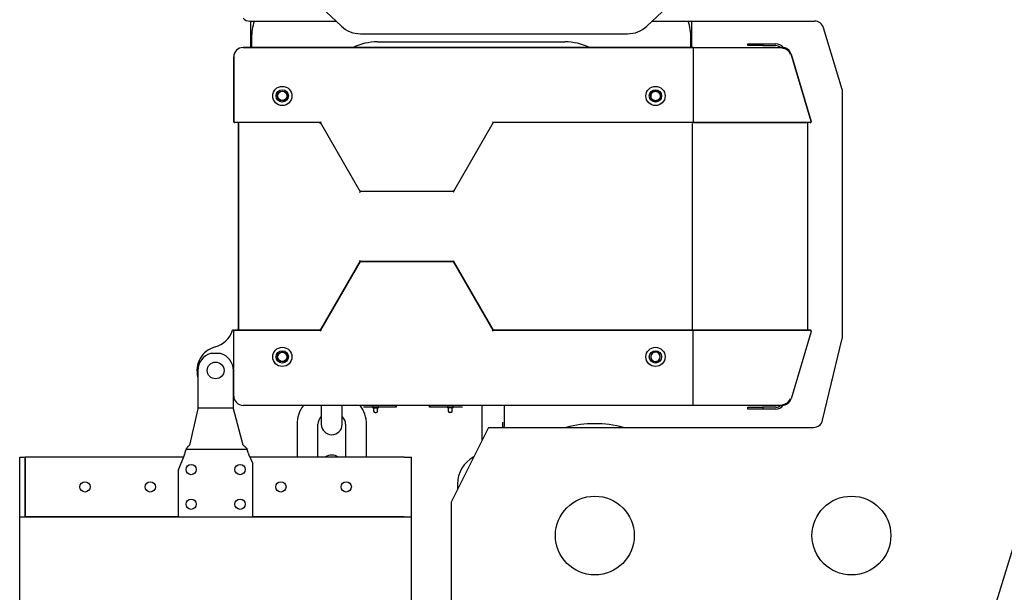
# Model space of a CAD drawing. Header units: millimetres. Extents: x 9131 to 12658, y 3907 to 6401.
# Tile 4 of 158: x 9825 to 10353, y 5369 to 5676. Entities that reach past the tile are written whole.
import ezdxf

# ---------------------------------------------------------------- set-up
doc = ezdxf.new("R2010")
doc.units = ezdxf.units.MM

msp = doc.modelspace()

# ---------------------------------------------------------------- linework, layer by layer
for p, q in [((9958.759, 5709.457), (9997.418, 5672.987)), ((10161.087, 5672.987), (10199.746, 5709.457)), ((9948.385, 5675.697), (9994.547, 5675.697)), ((9948.753, 5675.698), (9948.753, 5661.55)), ((10163.961, 5675.697), (10251.06, 5675.697)), ((10185.253, 5661.548), (10185.253, 5675.698)), ((10007.711, 5668.897), (10150.794, 5668.897)), ((10265.753, 5639.008), (10255.851, 5672.13)), ((9949.253, 5666.547), (9949.253, 5661.549)), ((10016.753, 5664.547), (10117.253, 5664.547)), ((10016.753, 5664.547), (10117.253, 5664.547)), ((10184.753, 5661.547), (10184.753, 5666.547)), ((10215.325, 5663.547), (10223.325, 5663.547)), ((10215.325, 5662.547), (10215.325, 5663.547)), ((10223.325, 5662.547), (10215.325, 5662.547)), ((10223.325, 5663.547), (10230.176, 5663.547)), ((10223.325, 5663.547), (10223.325, 5662.547)), ((10223.325, 5662.547), (10230.072, 5662.547)), ((9944.753, 5661.55), (9974.503, 5661.55)), ((10185.925, 5661.547), (9944.753, 5661.547)), ((9944.753, 5661.547), (10185.925, 5661.547)), ((9974.503, 5661.55), (9974.503, 5661.547)), ((9977.003, 5661.55), (9974.503, 5661.55)), ((9977.003, 5661.547), (9977.003, 5661.55)), ((9977.004, 5661.55), (9979.505, 5661.55)), ((9979.503, 5661.55), (9979.503, 5661.547)), ((9982.003, 5661.55), (9979.503, 5661.55)), ((9982.003, 5661.547), (9982.003, 5661.55)), ((9982.004, 5661.55), (9984.505, 5661.55)), ((9984.503, 5661.55), (9984.503, 5661.547)), ((9987.003, 5661.55), (9984.503, 5661.55)), ((9987.003, 5661.55), (9989.504, 5661.55)), ((9987.003, 5661.547), (9987.003, 5661.55)), ((9989.503, 5661.55), (9989.503, 5661.547)), ((9992.003, 5661.55), (9989.503, 5661.55)), ((9992.003, 5661.547), (9992.003, 5661.55)), ((9992.005, 5661.55), (9994.503, 5661.55)), ((9994.503, 5661.55), (9994.503, 5661.547)), ((9997.003, 5661.55), (9994.503, 5661.55)), ((9997.003, 5661.547), (9997.003, 5661.55)), ((9997.005, 5661.55), (9999.503, 5661.55)), ((9999.503, 5661.55), (9999.503, 5661.547)), ((10002.003, 5661.55), (9999.503, 5661.55)), ((10002.003, 5661.547), (10002.003, 5661.55)), ((10002.004, 5661.55), (10004.505, 5661.55)), ((10004.503, 5661.55), (10004.503, 5661.547)), ((10007.003, 5661.55), (10004.503, 5661.55)), ((10007.003, 5661.55), (10009.504, 5661.55)), ((10007.003, 5661.547), (10007.003, 5661.55)), ((10009.503, 5661.55), (10009.503, 5661.547)), ((10012.003, 5661.55), (10009.503, 5661.55)), ((10012.003, 5661.547), (10012.003, 5661.55)), ((10012.005, 5661.55), (10014.504, 5661.55)), ((10014.503, 5661.55), (10014.503, 5661.547)), ((10017.003, 5661.55), (10014.503, 5661.55)), ((10017.003, 5661.547), (10017.003, 5661.55)), ((10017.005, 5661.55), (10019.503, 5661.55)), ((10019.503, 5661.55), (10019.503, 5661.547)), ((10022.003, 5661.55), (10019.503, 5661.55)), ((10022.003, 5661.547), (10022.003, 5661.55)), ((10022.004, 5661.55), (10024.505, 5661.55)), ((10024.503, 5661.55), (10024.503, 5661.547)), ((10027.003, 5661.55), (10024.503, 5661.55)), ((10027.003, 5661.55), (10029.505, 5661.55)), ((10027.003, 5661.547), (10027.003, 5661.55)), ((10029.503, 5661.55), (10029.503, 5661.547)), ((10032.003, 5661.55), (10029.503, 5661.55)), ((10032.003, 5661.55), (10034.504, 5661.55)), ((10032.003, 5661.547), (10032.003, 5661.55)), ((10034.503, 5661.55), (10034.503, 5661.547)), ((10037.003, 5661.55), (10034.503, 5661.55)), ((10037.003, 5661.547), (10037.003, 5661.55)), ((10037.005, 5661.55), (10039.5, 5661.55)), ((10039.503, 5661.55), (10039.503, 5661.547)), ((10042.003, 5661.55), (10039.503, 5661.55)), ((10042.001, 5661.55), (10044.503, 5661.55)), ((10042.003, 5661.547), (10042.003, 5661.55)), ((10044.503, 5661.55), (10044.503, 5661.547)), ((10047.003, 5661.55), (10044.503, 5661.55)), ((10047.001, 5661.55), (10049.502, 5661.55)), ((10047.003, 5661.547), (10047.003, 5661.55)), ((10049.503, 5661.55), (10049.503, 5661.547)), ((10052.003, 5661.55), (10049.503, 5661.55)), ((10052, 5661.55), (10054.501, 5661.55)), ((10052.003, 5661.547), (10052.003, 5661.55)), ((10054.503, 5661.55), (10054.503, 5661.547)), ((10057.003, 5661.55), (10054.503, 5661.55)), ((10057.002, 5661.55), (10059.5, 5661.55)), ((10057.003, 5661.547), (10057.003, 5661.55)), ((10059.503, 5661.55), (10059.503, 5661.547)), ((10062.003, 5661.55), (10059.503, 5661.55)), ((10062.002, 5661.55), (10064.5, 5661.55)), ((10062.003, 5661.547), (10062.003, 5661.55)), ((10064.503, 5661.55), (10064.503, 5661.547)), ((10067.003, 5661.55), (10064.503, 5661.55)), ((10067.001, 5661.55), (10069.502, 5661.55)), ((10067.003, 5661.547), (10067.003, 5661.55)), ((10069.503, 5661.55), (10069.503, 5661.547)), ((10072.003, 5661.55), (10069.503, 5661.55)), ((10072, 5661.55), (10074.501, 5661.55)), ((10072.003, 5661.547), (10072.003, 5661.55)), ((10074.503, 5661.55), (10074.503, 5661.547)), ((10077.003, 5661.55), (10074.503, 5661.55)), ((10077.003, 5661.55), (10079.501, 5661.55)), ((10077.003, 5661.547), (10077.003, 5661.55)), ((10079.503, 5661.55), (10079.503, 5661.547)), ((10082.003, 5661.55), (10079.503, 5661.55)), ((10082.003, 5661.55), (10084.503, 5661.55)), ((10082.003, 5661.547), (10082.003, 5661.55)), ((10084.503, 5661.55), (10084.503, 5661.547)), ((10087.003, 5661.55), (10084.503, 5661.55)), ((10087.003, 5661.55), (10089.503, 5661.55)), ((10087.003, 5661.547), (10087.003, 5661.55)), ((10089.503, 5661.55), (10089.503, 5661.547)), ((10092.003, 5661.55), (10089.503, 5661.55)), ((10092.003, 5661.55), (10094.503, 5661.55)), ((10092.003, 5661.547), (10092.003, 5661.55)), ((10094.503, 5661.55), (10094.503, 5661.547)), ((10097.003, 5661.55), (10094.503, 5661.55)), ((10097, 5661.55), (10131.753, 5661.55)), ((10097.003, 5661.547), (10097.003, 5661.55)), ((10185.925, 5661.547), (10233.606, 5661.547)), ((10185.926, 5661.547), (10233.608, 5661.547)), ((10186.014, 5661.047), (10186.014, 5621.729)), ((10238.397, 5657.98), (10249.191, 5621.873)), ((10249.191, 5621.872), (10238.397, 5657.979)), ((9939.753, 5656.547), (9939.753, 5656.55)), ((9939.753, 5656.547), (9939.753, 5621.729)), ((9939.753, 5621.729), (9939.753, 5656.547)), ((10265.753, 5639.008), (10265.753, 5505.387)), ((9939.753, 5621.729), (9939.753, 5621.229)), ((9940.253, 5621.229), (9939.753, 5621.229)), ((9986.238, 5621.229), (9940.253, 5621.229)), ((9942.253, 5620.729), (9942.253, 5510.366)), ((9942.253, 5510.366), (9942.253, 5620.729)), ((9986.238, 5621.229), (9942.753, 5621.229)), ((9985.949, 5620.729), (9986.238, 5621.229)), ((9986.238, 5621.229), (9986.527, 5621.729)), ((10007.514, 5584.283), (9986.238, 5621.229)), ((10007.514, 5584.283), (9986.238, 5621.229)), ((10078.693, 5621.229), (10057.417, 5584.283)), ((10078.693, 5621.229), (10057.417, 5584.283)), ((10078.693, 5621.229), (10078.404, 5621.729)), ((10185.391, 5621.229), (10078.693, 5621.229)), ((10078.982, 5620.729), (10078.693, 5621.229)), ((10185.925, 5621.229), (10078.693, 5621.229)), ((10185.48, 5620.729), (10185.48, 5510.366)), ((10185.733, 5621.229), (10247.095, 5621.229)), ((10248.712, 5621.229), (10185.925, 5621.229)), ((10247.253, 5620.729), (10247.253, 5510.366)), ((10247.253, 5620.729), (10247.253, 5510.366)), ((10326.029, 5291.287), (10421.402, 5601.342)), ((10007.225, 5583.783), (10007.514, 5584.283)), ((10007.514, 5584.283), (10007.803, 5584.783)), ((10057.417, 5584.283), (10007.514, 5584.283)), ((10057.417, 5584.283), (10007.514, 5584.283)), ((10057.417, 5584.283), (10057.128, 5584.783)), ((10057.706, 5583.783), (10057.417, 5584.283)), ((9986.238, 5509.866), (10007.514, 5546.812)), ((10007.514, 5546.812), (9986.238, 5509.866)), ((9986.238, 5509.866), (10007.514, 5546.812)), ((10007.514, 5546.812), (10007.225, 5547.312)), ((10007.514, 5546.812), (10057.417, 5546.812)), ((10057.417, 5546.812), (10007.514, 5546.812)), ((10007.514, 5546.812), (10057.417, 5546.812)), ((10007.803, 5546.312), (10007.514, 5546.812)), ((10057.128, 5546.312), (10057.417, 5546.812)), ((10057.417, 5546.812), (10057.706, 5547.312)), ((10078.693, 5509.866), (10057.417, 5546.812)), ((10057.417, 5546.812), (10078.693, 5509.866)), ((10057.417, 5546.812), (10078.693, 5509.866)), ((9939.753, 5509.866), (9939.128, 5509.866)), ((9939.753, 5509.866), (9940.253, 5509.866)), ((9939.753, 5509.365), (9939.753, 5509.866)), ((9939.753, 5474.547), (9939.753, 5509.366)), ((9986.238, 5509.866), (9940.253, 5509.866)), ((9940.253, 5509.866), (9986.238, 5509.866)), ((9942.753, 5509.866), (9986.238, 5509.866)), ((9986.238, 5509.866), (9985.949, 5510.366)), ((9986.527, 5509.366), (9986.238, 5509.866)), ((10078.404, 5509.366), (10078.693, 5509.866)), ((10078.693, 5509.866), (10078.982, 5510.366)), ((10078.693, 5509.866), (10185.391, 5509.866)), ((10185.925, 5509.866), (10078.693, 5509.866)), ((10078.693, 5509.866), (10185.925, 5509.866)), ((10247.095, 5509.866), (10185.733, 5509.866)), ((10185.925, 5509.866), (10248.712, 5509.866)), ((10248.713, 5509.866), (10185.926, 5509.866)), ((10186.014, 5470.047), (10186.014, 5509.366)), ((10249.191, 5509.223), (10238.397, 5473.116)), ((10249.191, 5509.222), (10238.397, 5473.115)), ((10255.327, 5461.541), (10265.753, 5505.387)), ((9932.654, 5497.42), (9927.351, 5497.42)), ((9920.503, 5488.297), (9920.503, 5468.669)), ((9939.503, 5468.669), (9939.503, 5488.297)), ((10166.831, 5493.237), (10166.856, 5493.185)), ((9920.503, 5467.719), (9915.942, 5448.256)), ((9920.503, 5468.669), (9920.503, 5467.741)), ((9939.503, 5467.993), (9920.503, 5467.993)), ((9920.503, 5467.719), (9920.503, 5467.741)), ((9939.503, 5467.741), (9939.503, 5468.669)), ((9939.503, 5467.719), (9939.503, 5467.741)), ((9944.826, 5448.256), (9939.503, 5467.719)), ((10185.925, 5469.547), (9944.753, 5469.547)), ((9986.653, 5469.55), (9986.653, 5459.403)), ((9997.853, 5459.403), (9997.853, 5469.547)), ((10009.417, 5468.647), (10009.417, 5468.847)), ((10009.417, 5468.847), (10026.617, 5468.847)), ((10026.817, 5468.647), (10009.417, 5468.647)), ((10014.242, 5469.547), (10014.242, 5468.847)), ((10014.242, 5468.648), (10014.242, 5468.147)), ((10014.242, 5468.147), (10017.242, 5468.147)), ((10014.692, 5468.147), (10014.692, 5466.447)), ((10016.792, 5466.447), (10016.792, 5468.147)), ((10017.242, 5468.847), (10017.242, 5469.547)), ((10017.242, 5468.147), (10017.242, 5468.648)), ((10026.617, 5468.847), (10026.617, 5469.547)), ((10026.817, 5469.547), (10026.817, 5468.647)), ((10044.688, 5468.647), (10044.688, 5469.547)), ((10062.088, 5468.647), (10044.688, 5468.647)), ((10044.888, 5469.547), (10044.888, 5468.847)), ((10044.888, 5468.847), (10062.088, 5468.847)), ((10054.253, 5469.547), (10054.253, 5468.847)), ((10054.253, 5468.648), (10054.253, 5468.147)), ((10057.253, 5468.147), (10054.253, 5468.147)), ((10054.703, 5468.147), (10054.703, 5466.447)), ((10056.803, 5466.447), (10056.803, 5468.147)), ((10057.253, 5468.847), (10057.253, 5469.547)), ((10057.253, 5468.147), (10057.253, 5468.648)), ((10062.088, 5468.847), (10062.088, 5468.647)), ((10072.653, 5469.547), (10072.653, 5460.547)), ((10084.853, 5459.403), (10084.853, 5469.55)), ((10233.606, 5469.547), (10185.925, 5469.547)), ((10215.325, 5468.547), (10223.325, 5468.547)), ((10215.325, 5467.547), (10215.325, 5468.547)), ((10223.325, 5467.547), (10215.325, 5467.547)), ((10230.207, 5468.547), (10223.325, 5468.547)), ((10223.325, 5468.547), (10223.325, 5467.547)), ((10230.176, 5467.547), (10223.325, 5467.547)), ((10015.492, 5465.647), (10015.992, 5465.647)), ((10056.003, 5465.647), (10055.503, 5465.647)), ((9973.653, 5459.403), (9973.653, 5441.798)), ((9984.853, 5441.798), (9984.853, 5459.403)), ((9999.653, 5459.403), (9999.653, 5441.798)), ((10010.853, 5441.798), (10010.853, 5459.403)), ((10076.253, 5457.697), (10056.253, 5417.697)), ((10072.653, 5460.547), (10072.653, 5450.497)), ((10076.253, 5457.697), (10250.462, 5457.697)), ((10083.853, 5457.697), (10083.853, 5460.547)), ((9946.883, 5445.883), (9914.18, 5445.883)), ((9825.003, 5441.797), (9828.003, 5441.797)), ((9825.003, 5409.797), (9825.003, 5441.797)), ((9828.103, 5441.797), (9828.003, 5441.797)), ((9828.003, 5409.797), (9828.003, 5441.797)), ((9912.769, 5441.797), (9828.103, 5441.797)), ((9828.103, 5409.797), (9828.103, 5441.797)), ((9913.315, 5443.18), (9910.003, 5434.797)), ((9950.003, 5438.607), (9947.893, 5443.18)), ((10031.003, 5441.797), (9948.53, 5441.797)), ((10031.003, 5441.797), (10035.003, 5441.797)), ((10035.003, 5409.797), (10035.003, 5441.797)), ((10035.003, 5409.797), (10035.003, 5441.797)), ((9950.003, 5409.797), (9950.003, 5438.607)), ((9910.003, 5434.797), (9910.003, 5409.797)), ((10059.653, 5427.247), (10059.653, 5424.497)), ((10056.253, 5417.697), (10056.253, 5306.697)), ((9825.003, 5409.797), (9910.003, 5409.797)), ((9825.003, 5016.797), (9825.003, 5409.797)), ((9825.003, 5409.797), (9828.003, 5409.797)), ((9910.004, 5409.797), (9828.103, 5409.797)), ((9910.003, 5409.797), (9950.003, 5409.797)), ((10031.003, 5409.797), (9950.001, 5409.797)), ((9950.002, 5409.797), (10035.003, 5409.797)), ((10035.003, 5016.797), (10035.003, 5409.797))]:
    msp.add_line(p, q)
for centre, radius in [((9965.753, 5635.547), 5.15), ((9965.753, 5635.547), 5.15), ((9965.753, 5635.547), 3.3), ((9965.753, 5635.55), 2.65), ((9965.753, 5635.55), 2.65), ((9965.753, 5635.55), 2.5), ((10165.753, 5635.547), 5.15), ((10165.753, 5635.547), 5.15), ((10165.753, 5635.547), 3.3), ((9965.753, 5495.547), 5.15), ((9965.753, 5495.547), 5.15), ((9965.753, 5495.547), 3.3), ((10165.753, 5495.547), 5.15), ((10165.753, 5495.547), 5.15), ((10165.753, 5495.547), 3.3), ((9965.753, 5495.55), 2.65), ((9965.753, 5495.55), 2.65), ((9965.753, 5495.55), 2.5), ((9930.003, 5488.297), 4.5), ((9916.907, 5435.091), 2.75), ((9943.098, 5435.091), 2.75), ((9860.003, 5425.797), 2.75), ((9895.003, 5425.797), 2.75), ((9965.003, 5425.797), 2.75), ((10000.003, 5425.797), 2.75), ((10133.253, 5399.697), 21.15), ((10270.753, 5399.697), 21.15), ((9916.907, 5416.504), 2.75), ((9943.098, 5416.504), 2.75)]:
    msp.add_circle(centre, radius)
for centre, radius, start, end in [((9948.385, 5680.697), 5, 223.7191, 270), ((9979.253, 5666.547), 30, 162.24047, 180), ((10007.711, 5683.897), 15, 226.66834, 270), ((10150.794, 5683.897), 15, 270, 313.33166), ((10154.753, 5666.547), 30, 0, 17.75953), ((10251.06, 5670.697), 5, 16.64434, 90), ((10016.753, 5634.547), 30, 90, 115.84237), ((10016.753, 5634.547), 30, 90, 115.84237), ((10117.253, 5634.547), 30, 64.15734, 90), ((10117.253, 5634.547), 30, 64.15734, 90), ((10230.072, 5658.547), 4, 48.59111, 90), ((10230.176, 5658.547), 5, 36.36122, 90), ((9944.753, 5656.55), 5, 90, 180), ((9944.753, 5656.547), 5, 90, 180), ((9944.753, 5656.547), 5, 90, 180), ((10233.606, 5656.547), 5, 16.64434, 90), ((10233.778, 5656.547), 4.5, 16.64434, 90), ((10165.753, 5635.547), 2.55, 148.94395, 211.05605), ((10165.753, 5635.547), 3, 304.59628, 55.40372), ((9940.253, 5621.729), 0.5, 180, 270), ((9941.753, 5620.729), 0.5, 0, 90), ((10247.753, 5620.729), 0.5, 90, 180), ((10248.712, 5621.729), 0.5, 270, 16.64434), ((9926.253, 5513.923), 13.5, 284.75682, 342.50799), ((9940.253, 5509.366), 0.5, 90, 180), ((9941.753, 5510.366), 0.5, 270, 0), ((10247.753, 5510.366), 0.5, 180, 270), ((10248.712, 5509.366), 0.5, 343.35566, 90), ((9933.003, 5488.297), 13, 104.75682, 195.94109), ((9930.003, 5488.297), 9.5, 106.20648, 180), ((9930.003, 5488.297), 9.5, 0, 73.79352), ((10165.753, 5495.547), 2.55, 295.02649, 283.05843), ((9932.973, 5461.798), 13.5, 59.85565, 61.07533), ((9944.753, 5474.547), 5, 180, 270), ((9944.753, 5474.547), 5, 180, 270), ((10233.606, 5474.547), 5, 270, 343.35566), ((10233.778, 5474.547), 4.5, 270, 343.35566), ((9990.453, 5459.403), 16.8, 142.84266, 180), ((9994.053, 5459.403), 16.8, 0, 37.1475), ((10230.176, 5472.547), 5, 270, 323.6388), ((10230.207, 5472.547), 4, 270, 311.40935), ((9990.453, 5459.403), 5.6, 132.73312, 180), ((9994.053, 5459.403), 5.6, 0, 47.26688), ((10015.492, 5466.447), 0.8, 180, 270), ((10015.992, 5466.447), 0.8, 270, 0), ((10055.503, 5466.447), 0.8, 180, 270), ((10056.003, 5466.447), 0.8, 270, 0), ((9992.253, 5459.403), 5.6, 180, 270), ((9992.253, 5459.403), 5.6, 270, 0), ((10079.253, 5459.403), 5.6, 342.27141, 0), ((10133.253, 5399.697), 60, 90, 104.83875), ((10133.253, 5399.697), 60, 75.16125, 90), ((10250.462, 5462.697), 5, 270, 346.6243), ((9992.253, 5437.303), 5.6, 90, 126.61734), ((9992.253, 5437.303), 5.6, 53.38266, 90), ((10076.453, 5427.247), 16.8, 118.6425, 180)]:
    msp.add_arc(centre, radius, start, end)
for points, knots in [([(10163.568, 5636.863), (10163.638, 5636.978), (10163.715, 5637.087), (10163.844, 5637.24), (10163.889, 5637.289), (10163.959, 5637.361), (10163.983, 5637.384), (10164.032, 5637.43), (10164.057, 5637.453), (10164.184, 5637.563), (10164.292, 5637.642), (10164.517, 5637.782), (10164.636, 5637.844), (10164.791, 5637.909), (10164.822, 5637.922), (10164.885, 5637.945), (10164.979, 5637.979), (10165.075, 5638.007), (10165.269, 5638.055), (10165.4, 5638.077), (10165.567, 5638.091), (10165.6, 5638.093), (10165.668, 5638.096), (10165.768, 5638.099), (10165.868, 5638.096), (10166.067, 5638.081), (10166.199, 5638.062), (10166.362, 5638.024), (10166.394, 5638.016), (10166.459, 5637.998), (10166.491, 5637.988), (10166.587, 5637.958), (10166.65, 5637.935), (10166.835, 5637.86), (10166.954, 5637.801), (10167.126, 5637.697), (10167.181, 5637.661), (10167.264, 5637.602), (10167.291, 5637.582), (10167.344, 5637.541), (10167.37, 5637.52), (10167.497, 5637.412), (10167.592, 5637.319), (10167.723, 5637.168), (10167.764, 5637.116), (10167.824, 5637.035), (10167.844, 5637.007), (10167.881, 5636.952), (10167.9, 5636.924), (10167.988, 5636.782), (10168.049, 5636.664), (10168.127, 5636.48), (10168.151, 5636.418), (10168.182, 5636.322), (10168.192, 5636.29), (10168.211, 5636.226), (10168.22, 5636.193), (10168.26, 5636.03), (10168.282, 5635.899), (10168.299, 5635.7), (10168.302, 5635.634), (10168.303, 5635.5), (10168.301, 5635.433), (10168.287, 5635.232), (10168.267, 5635.1), (10168.206, 5634.841), (10168.166, 5634.714), (10168.103, 5634.558), (10168.09, 5634.527), (10168.062, 5634.466), (10168.019, 5634.375), (10167.971, 5634.288), (10167.868, 5634.117), (10167.791, 5634.009), (10167.683, 5633.881), (10167.661, 5633.856), (10167.615, 5633.806), (10167.592, 5633.781), (10167.522, 5633.71), (10167.473, 5633.664), (10167.322, 5633.533), (10167.215, 5633.454), (10167.074, 5633.366), (10167.045, 5633.349), (10166.987, 5633.316), (10166.957, 5633.3), (10166.867, 5633.253), (10166.807, 5633.225), (10166.623, 5633.147), (10166.497, 5633.105), (10166.303, 5633.057), (10166.237, 5633.043), (10166.138, 5633.027), (10166.104, 5633.022), (10166.038, 5633.013), (10166.004, 5633.01), (10165.838, 5632.995), (10165.705, 5632.994), (10165.506, 5633.009), (10165.44, 5633.016), (10165.34, 5633.031), (10165.307, 5633.036), (10165.241, 5633.049), (10165.208, 5633.056), (10165.045, 5633.094), (10164.918, 5633.134), (10164.733, 5633.209), (10164.673, 5633.237), (10164.583, 5633.281), (10164.553, 5633.297), (10164.495, 5633.329), (10164.465, 5633.346), (10164.321, 5633.433), (10164.213, 5633.51), (10164.01, 5633.681), (10163.915, 5633.775), (10163.804, 5633.902), (10163.783, 5633.928), (10163.741, 5633.98), (10163.68, 5634.06), (10163.624, 5634.142), (10163.518, 5634.312), (10163.457, 5634.43), (10163.391, 5634.584), (10163.379, 5634.615), (10163.355, 5634.678), (10163.321, 5634.773), (10163.294, 5634.869), (10163.246, 5635.063), (10163.224, 5635.194), (10163.209, 5635.36), (10163.207, 5635.394), (10163.204, 5635.461), (10163.203, 5635.495), (10163.202, 5635.595), (10163.204, 5635.662), (10163.219, 5635.862), (10163.238, 5635.993), (10163.283, 5636.188), (10163.301, 5636.252), (10163.342, 5636.381), (10163.364, 5636.444), (10163.44, 5636.63), (10163.499, 5636.748), (10163.602, 5636.919), (10163.639, 5636.975), (10163.697, 5637.057), (10163.717, 5637.084), (10163.759, 5637.137), (10163.78, 5637.164), (10163.887, 5637.291), (10163.981, 5637.386), (10164.131, 5637.517), (10164.183, 5637.559), (10164.264, 5637.618), (10164.291, 5637.638), (10164.347, 5637.675), (10164.375, 5637.694), (10164.518, 5637.783), (10164.636, 5637.844), (10164.819, 5637.922), (10164.882, 5637.945), (10164.977, 5637.977), (10165.009, 5637.987), (10165.073, 5638.005), (10165.105, 5638.014), (10165.269, 5638.055), (10165.4, 5638.077), (10165.665, 5638.099), (10165.798, 5638.101), (10165.966, 5638.089), (10166, 5638.086), (10166.066, 5638.078), (10166.166, 5638.065), (10166.264, 5638.047), (10166.458, 5638.002), (10166.585, 5637.961), (10166.74, 5637.899), (10166.771, 5637.885), (10166.833, 5637.858), (10166.863, 5637.843), (10166.953, 5637.798), (10167.011, 5637.766), (10167.182, 5637.663), (10167.291, 5637.586), (10167.418, 5637.479), (10167.444, 5637.457), (10167.493, 5637.411), (10167.518, 5637.388), (10167.59, 5637.317), (10167.635, 5637.269), (10167.766, 5637.118), (10167.845, 5637.011), (10167.951, 5636.841), (10167.984, 5636.783), (10168.031, 5636.694), (10168.046, 5636.663), (10168.074, 5636.603), (10168.088, 5636.572), (10168.153, 5636.418), (10168.195, 5636.292), (10168.243, 5636.098), (10168.257, 5636.033), (10168.273, 5635.934), (10168.278, 5635.901), (10168.287, 5635.834), (10168.29, 5635.8), (10168.305, 5635.634), (10168.306, 5635.501), (10168.292, 5635.302), (10168.284, 5635.236), (10168.269, 5635.136), (10168.264, 5635.103), (10168.251, 5635.037), (10168.244, 5635.004), (10168.206, 5634.841), (10168.166, 5634.714), (10168.066, 5634.467), (10168.007, 5634.348), (10167.92, 5634.204), (10167.902, 5634.175), (10167.865, 5634.119), (10167.809, 5634.037), (10167.747, 5633.958), (10167.619, 5633.805), (10167.526, 5633.71), (10167.399, 5633.6), (10167.373, 5633.579), (10167.321, 5633.537), (10167.241, 5633.475), (10167.158, 5633.419), (10166.989, 5633.313), (10166.871, 5633.252), (10166.717, 5633.187), (10166.686, 5633.174), (10166.623, 5633.151), (10166.592, 5633.139), (10166.496, 5633.107), (10166.432, 5633.089), (10166.238, 5633.041), (10166.107, 5633.019), (10165.908, 5633.001), (10165.841, 5632.998), (10165.706, 5632.997), (10165.639, 5632.999), (10165.439, 5633.013), (10165.308, 5633.033), (10165.113, 5633.078), (10165.049, 5633.096), (10164.953, 5633.126), (10164.921, 5633.137), (10164.858, 5633.16), (10164.826, 5633.171), (10164.671, 5633.234), (10164.552, 5633.294), (10164.381, 5633.396), (10164.326, 5633.433), (10164.244, 5633.491), (10164.217, 5633.511), (10164.164, 5633.553), (10164.138, 5633.574), (10164.009, 5633.682), (10163.914, 5633.775), (10163.784, 5633.926), (10163.742, 5633.978), (10163.683, 5634.058), (10163.663, 5634.085), (10163.625, 5634.141), (10163.607, 5634.169), (10163.518, 5634.312), (10163.457, 5634.43), (10163.353, 5634.675), (10163.311, 5634.801), (10163.27, 5634.964), (10163.263, 5634.997), (10163.249, 5635.063), (10163.23, 5635.162), (10163.218, 5635.261), (10163.201, 5635.459), (10163.199, 5635.592), (10163.211, 5635.759), (10163.214, 5635.793), (10163.222, 5635.86), (10163.235, 5635.96), (10163.253, 5636.058), (10163.298, 5636.252), (10163.338, 5636.379), (10163.401, 5636.534), (10163.414, 5636.565), (10163.442, 5636.626), (10163.456, 5636.657), (10163.501, 5636.747), (10163.533, 5636.805), (10163.637, 5636.977), (10163.714, 5637.085), (10163.842, 5637.238), (10163.887, 5637.287), (10163.958, 5637.359), (10163.982, 5637.383), (10164.031, 5637.429), (10164.056, 5637.451), (10164.182, 5637.561), (10164.289, 5637.64), (10164.458, 5637.745), (10164.516, 5637.779), (10164.605, 5637.825), (10164.635, 5637.84), (10164.696, 5637.869), (10164.727, 5637.882), (10164.881, 5637.948), (10165.007, 5637.99), (10165.201, 5638.038), (10165.266, 5638.052), (10165.365, 5638.068), (10165.398, 5638.073), (10165.465, 5638.081), (10165.498, 5638.085), (10165.666, 5638.1), (10165.799, 5638.101), (10166.064, 5638.082), (10166.196, 5638.062), (10166.393, 5638.017), (10166.457, 5637.999), (10166.585, 5637.959), (10166.647, 5637.936), (10166.832, 5637.862), (10166.951, 5637.802), (10167.095, 5637.716), (10167.124, 5637.698), (10167.18, 5637.661), (10167.263, 5637.604), (10167.342, 5637.543), (10167.494, 5637.415), (10167.589, 5637.321), (10167.699, 5637.195), (10167.721, 5637.169), (10167.763, 5637.117), (10167.783, 5637.09), (10167.843, 5637.009), (10167.881, 5636.954), (10167.986, 5636.785), (10168.048, 5636.667), (10168.113, 5636.513), (10168.125, 5636.482), (10168.149, 5636.42), (10168.16, 5636.388), (10168.192, 5636.292), (10168.211, 5636.228), (10168.259, 5636.034), (10168.281, 5635.903), (10168.299, 5635.704), (10168.302, 5635.637), (10168.303, 5635.536), (10168.302, 5635.502), (10168.3, 5635.435), (10168.299, 5635.402), (10168.287, 5635.235), (10168.267, 5635.104), (10168.222, 5634.909), (10168.205, 5634.845), (10168.175, 5634.749), (10168.164, 5634.717), (10168.141, 5634.654), (10168.129, 5634.622), (10168.066, 5634.467), (10168.007, 5634.348), (10167.904, 5634.177), (10167.868, 5634.121), (10167.809, 5634.04), (10167.789, 5634.013), (10167.748, 5633.96), (10167.727, 5633.934), (10167.619, 5633.805), (10167.526, 5633.71), (10167.325, 5633.536), (10167.218, 5633.456), (10167.075, 5633.367), (10167.046, 5633.35), (10166.988, 5633.317), (10166.9, 5633.268), (10166.81, 5633.226), (10166.626, 5633.148), (10166.5, 5633.106), (10166.337, 5633.065), (10166.305, 5633.058), (10166.239, 5633.044), (10166.14, 5633.025), (10166.04, 5633.013), (10165.842, 5632.996), (10165.709, 5632.994), (10165.542, 5633.006), (10165.509, 5633.009), (10165.442, 5633.016), (10165.408, 5633.021), (10165.309, 5633.036), (10165.243, 5633.048), (10165.048, 5633.093), (10164.922, 5633.133), (10164.736, 5633.208), (10164.675, 5633.235), (10164.585, 5633.28), (10164.555, 5633.296), (10164.496, 5633.328), (10164.467, 5633.345), (10164.324, 5633.431), (10164.216, 5633.508), (10164.063, 5633.636), (10164.014, 5633.681), (10163.942, 5633.752), (10163.918, 5633.776), (10163.872, 5633.825), (10163.85, 5633.85), (10163.74, 5633.976), (10163.661, 5634.083), (10163.571, 5634.227), (10163.553, 5634.258), (10163.535, 5634.289)], [0, 0, 0, 0, 0.0088283, 0.0088283, 0.0132424, 0.0132424, 0.0154495, 0.0154495, 0.0176566, 0.0176566, 0.0264848, 0.0264848, 0.0353131, 0.0353131, 0.0375202, 0.0375202, 0.0397273, 0.0441414, 0.0441414, 0.0529697, 0.0529697, 0.0551768, 0.0551768, 0.0573838, 0.061798, 0.061798, 0.0706263, 0.0706263, 0.0728333, 0.0728333, 0.0750404, 0.0750404, 0.0794545, 0.0794545, 0.0882828, 0.0882828, 0.092697, 0.092697, 0.094904, 0.094904, 0.0971111, 0.0971111, 0.1059394, 0.1059394, 0.1103535, 0.1103535, 0.1125606, 0.1125606, 0.1147677, 0.1147677, 0.123596, 0.123596, 0.1280101, 0.1280101, 0.1302172, 0.1302172, 0.1324242, 0.1324242, 0.1412525, 0.1412525, 0.1456667, 0.1456667, 0.1500808, 0.1500808, 0.1589091, 0.1589091, 0.1677374, 0.1677374, 0.1699444, 0.1699444, 0.1721515, 0.1765657, 0.1765657, 0.1853939, 0.1853939, 0.187601, 0.187601, 0.1898081, 0.1898081, 0.1942222, 0.1942222, 0.2030505, 0.2030505, 0.2052576, 0.2052576, 0.2074646, 0.2074646, 0.2118788, 0.2118788, 0.2207071, 0.2207071, 0.2251212, 0.2251212, 0.2273283, 0.2273283, 0.2295353, 0.2295353, 0.2383636, 0.2383636, 0.2427778, 0.2427778, 0.2449848, 0.2449848, 0.2471919, 0.2471919, 0.2560202, 0.2560202, 0.2604343, 0.2604343, 0.2626414, 0.2626414, 0.2648485, 0.2648485, 0.2736768, 0.2736768, 0.282505, 0.282505, 0.2847121, 0.2847121, 0.2869192, 0.2913333, 0.2913333, 0.3001616, 0.3001616, 0.3023687, 0.3023687, 0.3045758, 0.3089899, 0.3089899, 0.3178182, 0.3178182, 0.3200252, 0.3200252, 0.3222323, 0.3222323, 0.3266465, 0.3266465, 0.3354747, 0.3354747, 0.3398889, 0.3398889, 0.344303, 0.344303, 0.3531313, 0.3531313, 0.3575454, 0.3575454, 0.3597525, 0.3597525, 0.3619596, 0.3619596, 0.3707879, 0.3707879, 0.375202, 0.375202, 0.3774091, 0.3774091, 0.3796162, 0.3796162, 0.3884444, 0.3884444, 0.3928586, 0.3928586, 0.3950656, 0.3950656, 0.3972727, 0.3972727, 0.406101, 0.406101, 0.4149293, 0.4149293, 0.4171364, 0.4171364, 0.4193434, 0.4237576, 0.4237576, 0.4325859, 0.4325859, 0.4347929, 0.4347929, 0.437, 0.437, 0.4414141, 0.4414141, 0.4502424, 0.4502424, 0.4524495, 0.4524495, 0.4546566, 0.4546566, 0.4590707, 0.4590707, 0.467899, 0.467899, 0.4723131, 0.4723131, 0.4745202, 0.4745202, 0.4767273, 0.4767273, 0.4855555, 0.4855555, 0.4899697, 0.4899697, 0.4921768, 0.4921768, 0.4943838, 0.4943838, 0.5032121, 0.5032121, 0.5076263, 0.5076263, 0.5098333, 0.5098333, 0.5120404, 0.5120404, 0.5208687, 0.5208687, 0.529697, 0.529697, 0.531904, 0.531904, 0.5341111, 0.5385252, 0.5385252, 0.5473535, 0.5473535, 0.5495606, 0.5495606, 0.5517677, 0.5561818, 0.5561818, 0.5650101, 0.5650101, 0.5672172, 0.5672172, 0.5694242, 0.5694242, 0.5738384, 0.5738384, 0.5826667, 0.5826667, 0.5870808, 0.5870808, 0.5914949, 0.5914949, 0.6003232, 0.6003232, 0.6047374, 0.6047374, 0.6069444, 0.6069444, 0.6091515, 0.6091515, 0.6179798, 0.6179798, 0.6223939, 0.6223939, 0.624601, 0.624601, 0.6268081, 0.6268081, 0.6356364, 0.6356364, 0.6400505, 0.6400505, 0.6422576, 0.6422576, 0.6444646, 0.6444646, 0.6532929, 0.6532929, 0.6621212, 0.6621212, 0.6643283, 0.6643283, 0.6665353, 0.6709495, 0.6709495, 0.6797778, 0.6797778, 0.6819848, 0.6819848, 0.6841919, 0.688606, 0.688606, 0.6974343, 0.6974343, 0.6996414, 0.6996414, 0.7018485, 0.7018485, 0.7062626, 0.7062626, 0.7150909, 0.7150909, 0.719505, 0.719505, 0.7217121, 0.7217121, 0.7239192, 0.7239192, 0.7327475, 0.7327475, 0.7371616, 0.7371616, 0.7393687, 0.7393687, 0.7415757, 0.7415757, 0.750404, 0.750404, 0.7548182, 0.7548182, 0.7570252, 0.7570252, 0.7592323, 0.7592323, 0.7680606, 0.7680606, 0.7768889, 0.7768889, 0.781303, 0.781303, 0.7857172, 0.7857172, 0.7945454, 0.7945454, 0.7967525, 0.7967525, 0.7989596, 0.8033737, 0.8033737, 0.812202, 0.812202, 0.8144091, 0.8144091, 0.8166161, 0.8166161, 0.8210303, 0.8210303, 0.8298586, 0.8298586, 0.8320656, 0.8320656, 0.8342727, 0.8342727, 0.8386869, 0.8386869, 0.8475151, 0.8475151, 0.8519293, 0.8519293, 0.8541363, 0.8541363, 0.8563434, 0.8563434, 0.8651717, 0.8651717, 0.8695858, 0.8695858, 0.8717929, 0.8717929, 0.874, 0.874, 0.8828283, 0.8828283, 0.8872424, 0.8872424, 0.8894495, 0.8894495, 0.8916566, 0.8916566, 0.9004848, 0.9004848, 0.9093131, 0.9093131, 0.9115202, 0.9115202, 0.9137273, 0.9181414, 0.9181414, 0.9269697, 0.9269697, 0.9291768, 0.9291768, 0.9313838, 0.935798, 0.935798, 0.9446262, 0.9446262, 0.9468333, 0.9468333, 0.9490404, 0.9490404, 0.9534545, 0.9534545, 0.9622828, 0.9622828, 0.966697, 0.966697, 0.968904, 0.968904, 0.9711111, 0.9711111, 0.9799394, 0.9799394, 0.9843535, 0.9843535, 0.9865606, 0.9865606, 0.9887677, 0.9887677, 0.9975959, 0.9975959, 1, 1, 1, 1]), ([(10167.456, 5638.017), (10167.373, 5638.064), (10167.203, 5638.149), (10167.027, 5638.217), (10166.848, 5638.276), (10166.757, 5638.302), (10166.641, 5638.328), (10166.617, 5638.333), (10166.57, 5638.342), (10166.547, 5638.347), (10166.476, 5638.359), (10166.429, 5638.366), (10166.288, 5638.384), (10166.099, 5638.398), (10165.911, 5638.394), (10165.769, 5638.383), (10165.722, 5638.378), (10165.651, 5638.37), (10165.628, 5638.366), (10165.58, 5638.359), (10165.557, 5638.355), (10165.439, 5638.334), (10165.254, 5638.291), (10165.075, 5638.23), (10164.9, 5638.16), (10164.814, 5638.121), (10164.687, 5638.054), (10164.646, 5638.03), (10164.564, 5637.981), (10164.523, 5637.956), (10164.405, 5637.877), (10164.33, 5637.82), (10164.185, 5637.699), (10164.116, 5637.634), (10164.017, 5637.531), (10163.985, 5637.496), (10163.938, 5637.442), (10163.923, 5637.423), (10163.892, 5637.386), (10163.878, 5637.368), (10163.805, 5637.273), (10163.698, 5637.117), (10163.608, 5636.95), (10163.568, 5636.863)], [0, 0, 0, 0, 0.0625, 0.125, 0.125, 0.1875, 0.1875, 0.203125, 0.203125, 0.21875, 0.21875, 0.25, 0.25, 0.3125, 0.375, 0.375, 0.40625, 0.40625, 0.421875, 0.421875, 0.4375, 0.4375, 0.5, 0.5625, 0.5625, 0.625, 0.625, 0.65625, 0.65625, 0.6875, 0.6875, 0.75, 0.75, 0.8125, 0.8125, 0.84375, 0.84375, 0.859375, 0.859375, 0.875, 0.875, 0.9375, 1, 1, 1, 1]), ([(10163.568, 5634.232), (10163.608, 5634.146), (10163.698, 5633.978), (10163.805, 5633.822), (10163.877, 5633.728), (10163.892, 5633.709), (10163.922, 5633.672), (10163.938, 5633.654), (10163.984, 5633.599), (10164.016, 5633.564), (10164.115, 5633.462), (10164.253, 5633.333), (10164.405, 5633.219), (10164.503, 5633.153), (10164.523, 5633.14), (10164.563, 5633.114), (10164.584, 5633.101), (10164.645, 5633.065), (10164.687, 5633.041), (10164.813, 5632.975), (10164.899, 5632.935), (10165.074, 5632.865), (10165.163, 5632.835), (10165.3, 5632.795), (10165.346, 5632.783), (10165.416, 5632.767), (10165.439, 5632.762), (10165.486, 5632.753), (10165.603, 5632.73), (10165.72, 5632.715), (10165.908, 5632.701), (10166.003, 5632.699), (10166.145, 5632.703), (10166.216, 5632.706), (10166.287, 5632.712), (10166.334, 5632.717), (10166.358, 5632.72), (10166.477, 5632.735), (10166.57, 5632.751), (10166.754, 5632.793), (10166.845, 5632.818), (10167.024, 5632.877), (10167.113, 5632.911), (10167.244, 5632.969), (10167.287, 5632.989), (10167.372, 5633.032), (10167.414, 5633.055), (10167.456, 5633.078)], [0, 0, 0, 0, 0.0625, 0.125, 0.125, 0.140625, 0.140625, 0.15625, 0.15625, 0.1875, 0.1875, 0.25, 0.3125, 0.3125, 0.328125, 0.328125, 0.34375, 0.34375, 0.375, 0.375, 0.4375, 0.4375, 0.5, 0.5, 0.53125, 0.53125, 0.546875, 0.546875, 0.5625, 0.625, 0.625, 0.6875, 0.6875, 0.71875, 0.734375, 0.734375, 0.75, 0.75, 0.8125, 0.8125, 0.875, 0.875, 0.9375, 0.9375, 0.96875, 0.96875, 1, 1, 1, 1]), ([(10166.856, 5493.185), (10166.77, 5493.155), (10166.683, 5493.13), (10166.507, 5493.09), (10166.419, 5493.074), (10166.329, 5493.063)], [0, 0, 0, 0, 0.5, 0.5, 1, 1, 1, 1]), ([(9914.734, 5446.891), (9914.669, 5446.822), (9914.606, 5446.741), (9914.514, 5446.602), (9914.484, 5446.553), (9914.439, 5446.474), (9914.425, 5446.447), (9914.396, 5446.392), (9914.381, 5446.364), (9914.31, 5446.218), (9914.256, 5446.092), (9914.193, 5445.92), (9914.181, 5445.885), (9914.156, 5445.814), (9914.12, 5445.705), (9914.086, 5445.592), (9914.064, 5445.514)], [0, 0, 0, 0, 0.25, 0.25, 0.375, 0.375, 0.4375, 0.4375, 0.5, 0.5, 0.75, 0.75, 0.8125, 0.8125, 0.875, 1, 1, 1, 1]), ([(9914.734, 5446.891), (9914.76, 5446.92), (9914.786, 5446.948), (9914.839, 5447.005), (9914.917, 5447.09), (9914.995, 5447.175), (9915.149, 5447.345), (9915.251, 5447.458), (9915.553, 5447.799), (9915.75, 5448.027), (9915.942, 5448.256)], [0, 0, 0, 0, 0.0625, 0.0625, 0.125, 0.25, 0.25, 0.5, 0.5, 1, 1, 1, 1]), ([(9946.237, 5446.891), (9946.207, 5446.92), (9946.176, 5446.948), (9946.115, 5447.004), (9946.023, 5447.089), (9945.933, 5447.174), (9945.752, 5447.344), (9945.634, 5447.458), (9945.281, 5447.799), (9945.051, 5448.027), (9944.826, 5448.256)], [0, 0, 0, 0, 0.0625, 0.0625, 0.125, 0.25, 0.25, 0.5, 0.5, 1, 1, 1, 1]), ([(9946.237, 5446.891), (9946.274, 5446.857), (9946.311, 5446.819), (9946.367, 5446.759), (9946.385, 5446.738), (9946.421, 5446.694), (9946.476, 5446.627), (9946.528, 5446.553), (9946.58, 5446.475), (9946.597, 5446.448), (9946.631, 5446.393), (9946.648, 5446.364), (9946.731, 5446.219), (9946.794, 5446.093), (9946.868, 5445.921), (9946.882, 5445.886), (9946.911, 5445.815), (9946.953, 5445.706), (9946.993, 5445.592), (9947.019, 5445.514)], [0, 0, 0, 0, 0.125, 0.125, 0.1875, 0.1875, 0.25, 0.375, 0.375, 0.4375, 0.4375, 0.5, 0.5, 0.75, 0.75, 0.8125, 0.8125, 0.875, 1, 1, 1, 1]), ([(9913.315, 5443.18), (9913.351, 5443.283), (9913.386, 5443.385), (9913.439, 5443.539), (9913.457, 5443.59), (9913.492, 5443.692), (9913.509, 5443.743), (9913.595, 5443.996), (9913.662, 5444.197), (9913.742, 5444.444), (9913.758, 5444.493), (9913.789, 5444.591), (9913.804, 5444.64), (9913.849, 5444.785), (9913.878, 5444.88), (9913.921, 5445.02), (9913.935, 5445.067), (9913.962, 5445.159), (9913.975, 5445.205), (9914.015, 5445.34), (9914.04, 5445.428), (9914.064, 5445.514)], [0, 0, 0, 0, 0.125, 0.125, 0.1875, 0.1875, 0.25, 0.25, 0.5, 0.5, 0.5625, 0.5625, 0.625, 0.625, 0.75, 0.75, 0.8125, 0.8125, 0.875, 0.875, 1, 1, 1, 1]), ([(9947.893, 5443.18), (9947.852, 5443.282), (9947.811, 5443.384), (9947.749, 5443.537), (9947.729, 5443.588), (9947.688, 5443.689), (9947.668, 5443.74), (9947.567, 5443.994), (9947.489, 5444.194), (9947.396, 5444.441), (9947.377, 5444.491), (9947.341, 5444.589), (9947.323, 5444.637), (9947.271, 5444.782), (9947.236, 5444.877), (9947.187, 5445.018), (9947.171, 5445.065), (9947.139, 5445.158), (9947.123, 5445.203), (9947.077, 5445.339), (9947.047, 5445.427), (9947.019, 5445.514)], [0, 0, 0, 0, 0.125, 0.125, 0.1875, 0.1875, 0.25, 0.25, 0.5, 0.5, 0.5625, 0.5625, 0.625, 0.625, 0.75, 0.75, 0.8125, 0.8125, 0.875, 0.875, 1, 1, 1, 1])]:
    msp.add_open_spline(points, degree=3, knots=knots)

doc.saveas('drawing.dxf')
